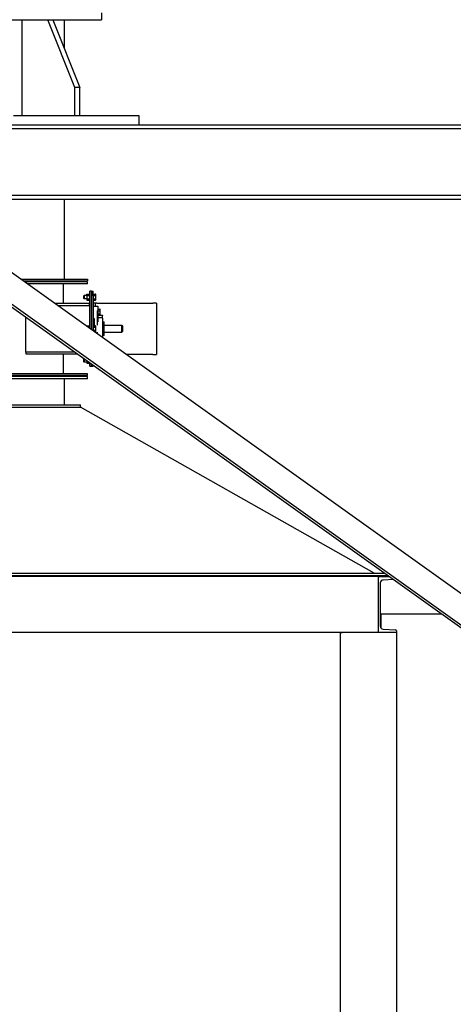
# Model space of a CAD drawing. Header units: inches. Extents: x 36 to 1719, y -84 to 1122.
# Tile 239 of 256: x 810 to 856, y 447 to 552. Entities that reach past the tile are written whole.
import ezdxf

# ---------------------------------------------------------------- set-up
doc = ezdxf.new("R2010")
doc.units = ezdxf.units.IN
doc.header["$LTSCALE"] = 48
doc.header["$MEASUREMENT"] = 0
doc.layers.add('Visible (ANSI)', color=7, linetype='Continuous', lineweight=30)

msp = doc.modelspace()

# ---------------------------------------------------------------- linework, layer by layer
at = {"layer": 'Visible (ANSI)'}
for p, q in [((818.72918, 553.02877), (818.72918, 552.27877)), ((806.46317, 552.27877), (813.53424, 552.27877)), ((810.22533, 552.27877), (810.22533, 542.02877)), ((815.87065, 545.02877), (813.00391, 552.27877)), ((813.53424, 552.27877), (818.72918, 552.27877)), ((813.53424, 552.27877), (816.40098, 545.02877)), ((814.72918, 552.27877), (814.72918, 549.25676)), ((816.40098, 545.02877), (815.87065, 545.02877)), ((815.87065, 542.02877), (815.87065, 545.02877)), ((816.40098, 542.02877), (816.40098, 545.02877)), ((809.32992, 542.02877), (816.40098, 542.02877)), ((816.40098, 542.02877), (822.72918, 542.02877)), ((822.72918, 542.02877), (822.72918, 541.02877)), ((702.01418, 541.02877), (877.94418, 541.02877)), ((702.01418, 540.62877), (877.94418, 540.62877)), ((702.01418, 533.49877), (877.94418, 533.49877)), ((702.01418, 533.09877), (877.94418, 533.09877)), ((814.72918, 533.09877), (814.72918, 524.54627)), ((804.44256, 528.58427), (869.64071, 482.05315)), ((802.69982, 526.14238), (867.89796, 479.61126)), ((802.84505, 526.34587), (868.04319, 479.81475)), ((810.10049, 524.54627), (817.22918, 524.54627)), ((810.36321, 524.35877), (817.22918, 524.35877)), ((817.22918, 524.54627), (817.22918, 524.35877)), ((817.22918, 524.23377), (810.53836, 524.23377)), ((817.22918, 524.04627), (810.80108, 524.04627)), ((814.66668, 521.92127), (814.66668, 524.04627)), ((817.22918, 524.04627), (817.22918, 524.23377)), ((816.85418, 522.75793), (816.89135, 522.79627)), ((816.85418, 522.45961), (816.85418, 522.75793)), ((816.85418, 522.45961), (816.89135, 522.42127)), ((816.89135, 522.79627), (816.89135, 522.42127)), ((817.15018, 522.79627), (816.89135, 522.79627)), ((817.15018, 522.42127), (816.89135, 522.42127)), ((817.15018, 522.89027), (817.17532, 522.93382)), ((817.15018, 522.89027), (817.15018, 522.85256)), ((817.15018, 522.85256), (817.15018, 522.60877)), ((817.15018, 522.60877), (817.15018, 522.36499)), ((817.15018, 522.36499), (817.15018, 522.32727)), ((817.15018, 522.32727), (817.17532, 522.28372)), ((817.17532, 522.93382), (817.45404, 522.93382)), ((817.17532, 522.7713), (817.45404, 522.7713)), ((817.17532, 522.44625), (817.45404, 522.44625)), ((817.17532, 522.28372), (817.45404, 522.28372)), ((817.47918, 522.89027), (817.45404, 522.93382)), ((817.47918, 522.32727), (817.45404, 522.28372)), ((817.66668, 523.23377), (817.47918, 523.23377)), ((817.47918, 522.73377), (817.47918, 523.23377)), ((817.47918, 519.28019), (817.47918, 522.73377)), ((817.66668, 523.23377), (817.85418, 523.23377)), ((817.66668, 522.73377), (817.66668, 523.23377)), ((817.66668, 523.23377), (817.66668, 522.73377)), ((817.66668, 522.73377), (817.66668, 519.14638)), ((817.66668, 519.14638), (817.66668, 522.73377)), ((817.85418, 522.73377), (817.85418, 523.23377)), ((817.85418, 522.93324), (818.09708, 522.93324)), ((817.85418, 522.77101), (818.09708, 522.77101)), ((817.85418, 522.73377), (817.85418, 519.01256)), ((817.85418, 522.44654), (818.09708, 522.44654)), ((817.85418, 522.2843), (818.09708, 522.2843)), ((818.12218, 522.88977), (818.09708, 522.93324)), ((818.12218, 522.32777), (818.09708, 522.2843)), ((818.12218, 522.85213), (818.12218, 522.88977)), ((818.12218, 522.60877), (818.12218, 522.85213)), ((818.12218, 522.36542), (818.12218, 522.60877)), ((818.12218, 522.32777), (818.12218, 522.36542)), ((817.29168, 521.92127), (813.77857, 521.92127)), ((814.04129, 521.73377), (817.29168, 521.73377)), ((817.29168, 521.73377), (817.47918, 521.73377)), ((818.04168, 521.98377), (817.85418, 521.98377)), ((817.85418, 521.64002), (818.35418, 521.64002)), ((818.04168, 521.98377), (818.04168, 521.64002)), ((818.22918, 521.98377), (818.04168, 521.98377)), ((818.22918, 521.98377), (824.22918, 521.98377)), ((818.35418, 521.64002), (818.35418, 521.19782)), ((818.37919, 521.25252), (818.35418, 521.25252)), ((818.35418, 521.16373), (818.35418, 521.19782)), ((818.37919, 521.16178), (818.37919, 521.32416)), ((818.37919, 521.32416), (818.56344, 521.32416)), ((818.58856, 521.28065), (818.56344, 521.32416)), ((818.58856, 521.24297), (818.58856, 521.28065)), ((818.58856, 520.9994), (818.58856, 521.24297)), ((824.60418, 521.98377), (824.22918, 521.98377)), ((824.60418, 521.98377), (824.60418, 516.48377)), ((810.64855, 516.73377), (810.64855, 520.46947)), ((817.85418, 520.31955), (817.95418, 520.31955)), ((817.85418, 520.17114), (817.95418, 520.17114)), ((817.95418, 520.31955), (817.95418, 519.60158)), ((818.30418, 519.60158), (818.30418, 521.16373)), ((818.30418, 521.16373), (818.35418, 521.16373)), ((818.35418, 521.16373), (818.35418, 519.95356)), ((818.37919, 520.74627), (818.35418, 520.74627)), ((818.35418, 520.66776), (818.82293, 520.66776)), ((818.35418, 520.42127), (818.77293, 520.42127)), ((818.37919, 520.83702), (818.37919, 521.16178)), ((818.37919, 521.16178), (818.56344, 521.16178)), ((818.37919, 520.83702), (818.56344, 520.83702)), ((818.37919, 520.67464), (818.37919, 520.83702)), ((818.37919, 520.67464), (818.56344, 520.67464)), ((818.58856, 520.71815), (818.56344, 520.67464)), ((818.58856, 520.75583), (818.58856, 520.9994)), ((818.58856, 520.71815), (818.58856, 520.75583)), ((818.82293, 520.66776), (818.82293, 520.63847)), ((818.82293, 520.37127), (818.82293, 520.63847)), ((818.82293, 520.37127), (818.82293, 518.32118)), ((817.15018, 519.51527), (817.17532, 519.55882)), ((817.15018, 519.51527), (817.15018, 519.515)), ((817.17532, 519.55882), (817.45404, 519.55882)), ((817.3165, 519.3963), (817.45404, 519.3963)), ((817.47918, 519.51527), (817.45404, 519.55882)), ((817.85418, 519.60877), (817.95418, 519.60877)), ((817.85418, 519.55824), (818.09708, 519.55824)), ((817.85418, 519.39601), (818.09708, 519.39601)), ((817.85418, 519.07154), (818.09708, 519.07154)), ((817.95418, 519.55824), (817.95418, 519.60158)), ((818.12218, 519.51477), (818.09708, 519.55824)), ((818.12218, 519.47713), (818.12218, 519.51477)), ((818.12218, 519.23377), (818.12218, 519.47713)), ((818.12218, 518.99042), (818.12218, 519.23377)), ((818.30418, 519.95356), (818.35418, 519.95356)), ((818.97918, 519.96802), (818.97918, 518.49952)), ((818.97918, 519.60877), (820.91668, 519.60877)), ((820.97918, 519.54627), (820.91668, 519.60877)), ((820.91668, 518.85877), (820.91668, 519.60877)), ((820.97918, 519.54627), (820.97918, 518.92127)), ((817.99887, 518.9093), (818.09708, 518.9093)), ((818.12218, 518.95277), (818.09708, 518.9093)), ((818.12218, 518.95277), (818.12218, 518.99042)), ((818.30418, 518.6914), (818.30418, 518.86596)), ((818.97918, 518.85877), (820.91668, 518.85877)), ((820.97918, 518.92127), (820.91668, 518.85877)), ((815.8829, 516.73377), (810.64855, 516.73377)), ((810.64855, 516.73377), (810.64855, 516.54627)), ((810.64855, 516.54627), (816.14562, 516.54627)), ((814.66668, 514.42127), (814.66668, 516.54627)), ((816.85418, 516.00793), (816.87289, 516.02723)), ((816.85418, 515.70961), (816.85418, 516.00793)), ((816.89135, 516.01406), (816.89135, 515.67127)), ((824.22918, 516.48377), (821.39745, 516.48377)), ((824.22918, 516.48377), (824.60418, 516.48377)), ((816.85418, 515.70961), (816.89135, 515.67127)), ((817.15018, 515.67127), (816.89135, 515.67127)), ((817.15018, 515.82933), (817.15018, 515.61499)), ((817.15018, 515.61499), (817.15018, 515.57727)), ((817.15018, 515.57727), (817.17532, 515.53372)), ((817.17532, 515.69625), (817.33665, 515.69625)), ((817.17532, 515.53372), (817.45404, 515.53372)), ((817.47918, 515.57727), (817.45404, 515.53372)), ((817.47918, 515.23377), (817.47918, 515.59452)), ((817.47918, 515.23377), (817.66668, 515.23377)), ((817.66668, 515.23377), (817.66668, 515.46071)), ((817.66668, 515.46071), (817.66668, 515.23377)), ((817.66668, 515.23377), (817.85418, 515.23377)), ((817.85418, 515.23377), (817.85418, 515.32689)), ((817.22918, 514.42127), (762.72918, 514.42127)), ((817.22918, 514.23377), (762.72918, 514.23377)), ((817.22918, 514.10877), (762.72918, 514.10877)), ((817.22918, 513.85877), (762.72918, 513.85877)), ((814.72918, 513.85877), (814.72918, 511.10877)), ((817.22918, 514.23377), (817.22918, 514.42127)), ((817.22918, 513.85877), (817.22918, 514.10877)), ((763.47918, 511.10877), (816.47918, 511.10877)), ((763.47918, 510.85877), (816.47918, 510.85877)), ((816.47918, 510.85877), (816.47918, 511.10877)), ((847.91147, 493.10877), (816.47918, 510.85877)), ((730.62246, 492.85877), (849.3359, 492.85877)), ((730.97275, 493.10877), (848.98561, 493.10877)), ((848.35418, 492.73377), (731.60418, 492.73377)), ((848.35418, 486.73377), (848.35418, 492.73377)), ((848.35418, 492.73377), (849.51105, 492.73377)), ((848.55418, 492.05783), (848.55418, 487.40972)), ((849.95243, 492.41876), (848.84146, 492.36055)), ((848.55418, 488.73377), (848.60418, 488.73377)), ((848.60418, 488.59927), (848.55418, 488.59927)), ((848.60418, 488.73377), (855.11574, 488.73377)), ((848.60418, 488.73377), (848.60418, 487.24294)), ((848.35418, 486.73377), (731.60418, 486.73377)), ((844.27418, 486.73377), (844.27418, 415.42127)), ((844.27418, 486.73377), (844.48123, 486.73377)), ((850.27418, 486.73377), (848.35418, 486.73377)), ((848.84146, 487.107), (850.18321, 487.03669)), ((850.27418, 486.94082), (850.27418, 486.73377)), ((850.27418, 486.73377), (850.27418, 415.42127))]:
    msp.add_line(p, q, dxfattribs=at)
for centre, radius, start, end in [((817.29168, 522.10877), 0.1875, 270, 0), ((817.29168, 522.10877), 0.375, 270, 300), ((818.77293, 520.37127), 0.05, 0, 90), ((818.97918, 520.15552), 0.1875, 213.5573098, 270), ((818.97918, 518.31202), 0.1875, 90, 146.4426902), ((848.85732, 492.05783), 0.30314, 92.9995555, 180), ((848.85732, 487.40972), 0.30314, 180, 267.0004445), ((850.17818, 486.94082), 0.096, 0, 87.0004445)]:
    msp.add_arc(centre, radius, start, end, dxfattribs=at)
for points, weights in [([(817.17532, 522.93382), (817.15018, 522.89027), (817.15018, 522.85256)], [1, 1.0379548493, 1]), ([(817.15018, 522.85256), (817.15018, 522.81484), (817.17532, 522.7713)], [1, 1.0379548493, 1]), ([(817.17532, 522.7713), (817.15018, 522.6842), (817.15018, 522.60877)], [1, 1.0379548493, 1]), ([(817.15018, 522.60877), (817.15018, 522.53334), (817.17532, 522.44625)], [1, 1.0379548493, 1]), ([(817.17532, 522.44625), (817.15018, 522.4027), (817.15018, 522.36499)], [1, 1.0379548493, 1]), ([(817.15018, 522.36499), (817.15018, 522.32727), (817.17532, 522.28372)], [1, 1.0379548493, 1]), ([(817.47918, 522.85256), (817.47918, 522.89027), (817.45404, 522.93382)], [1, 1.0379548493, 1]), ([(817.45404, 522.7713), (817.47918, 522.81484), (817.47918, 522.85256)], [1, 1.0379548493, 1]), ([(817.47918, 522.60877), (817.47918, 522.6842), (817.45404, 522.7713)], [1, 1.0379548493, 1]), ([(817.45404, 522.44625), (817.47918, 522.53334), (817.47918, 522.60877)], [1, 1.0379548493, 1]), ([(817.47918, 522.36499), (817.47918, 522.4027), (817.45404, 522.44625)], [1, 1.0379548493, 1]), ([(817.45404, 522.28372), (817.47918, 522.32727), (817.47918, 522.36499)], [1, 1.0379548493, 1]), ([(818.12218, 522.85213), (818.12218, 522.88977), (818.09708, 522.93324)], [1, 1.0379548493, 1]), ([(818.09708, 522.77101), (818.12218, 522.81448), (818.12218, 522.85213)], [1, 1.0379548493, 1]), ([(818.12218, 522.60877), (818.12218, 522.68407), (818.09708, 522.77101)], [1, 1.0379548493, 1]), ([(818.09708, 522.44654), (818.12218, 522.53348), (818.12218, 522.60877)], [1, 1.0379548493, 1]), ([(818.12218, 522.36542), (818.12218, 522.40307), (818.09708, 522.44654)], [1, 1.0379548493, 1]), ([(818.09708, 522.2843), (818.12218, 522.32777), (818.12218, 522.36542)], [1, 1.0379548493, 1]), ([(818.58856, 521.24297), (818.58856, 521.28065), (818.56344, 521.32416)], [1, 1.0379548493, 1]), ([(818.56344, 521.16178), (818.58856, 521.20529), (818.58856, 521.24297)], [1, 1.0379548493, 1]), ([(818.58856, 520.9994), (818.58856, 521.07476), (818.56344, 521.16178)], [1, 1.0379548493, 1]), ([(818.56344, 520.83702), (818.58856, 520.92404), (818.58856, 520.9994)], [1, 1.0379548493, 1]), ([(818.58856, 520.75583), (818.58856, 520.79351), (818.56344, 520.83702)], [1, 1.0379548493, 1]), ([(818.56344, 520.67464), (818.58856, 520.71815), (818.58856, 520.75583)], [1, 1.0379548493, 1]), ([(817.17532, 519.55882), (817.16092, 519.53387), (817.15488, 519.51164)], [1, 1.02139622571, 1.01866913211]), ([(817.47918, 519.47756), (817.47918, 519.51527), (817.45404, 519.55882)], [1, 1.0379548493, 1]), ([(817.45404, 519.3963), (817.47918, 519.43984), (817.47918, 519.47756)], [1, 1.0379548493, 1]), ([(817.47683, 519.28187), (817.47162, 519.33539), (817.45404, 519.3963)], [1.01619549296, 1.02624336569, 1]), ([(818.12218, 519.47713), (818.12218, 519.51477), (818.09708, 519.55824)], [1, 1.0379548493, 1]), ([(818.09708, 519.39601), (818.12218, 519.43948), (818.12218, 519.47713)], [1, 1.0379548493, 1]), ([(818.12218, 519.23377), (818.12218, 519.30907), (818.09708, 519.39601)], [1, 1.0379548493, 1]), ([(818.09708, 519.07154), (818.12218, 519.15848), (818.12218, 519.23377)], [1, 1.0379548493, 1]), ([(818.12218, 518.99042), (818.12218, 519.02807), (818.09708, 519.07154)], [1, 1.0379548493, 1]), ([(818.09708, 518.9093), (818.12218, 518.95277), (818.12218, 518.99042)], [1, 1.0379548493, 1]), ([(817.17532, 515.69625), (817.15018, 515.6527), (817.15018, 515.61499)], [1, 1.0379548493, 1]), ([(817.15018, 515.61499), (817.15018, 515.57727), (817.17532, 515.53372)], [1, 1.0379548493, 1]), ([(817.15111, 515.82867), (817.15489, 515.76702), (817.17532, 515.69625)], [1.01182901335, 1.03062467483, 1]), ([(817.45404, 515.53372), (817.47311, 515.56675), (817.47765, 515.59562)], [1, 1.0285209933, 1.0141780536])]:
    msp.add_rational_spline(points, weights, degree=2, dxfattribs=at)

doc.saveas('drawing.dxf')
